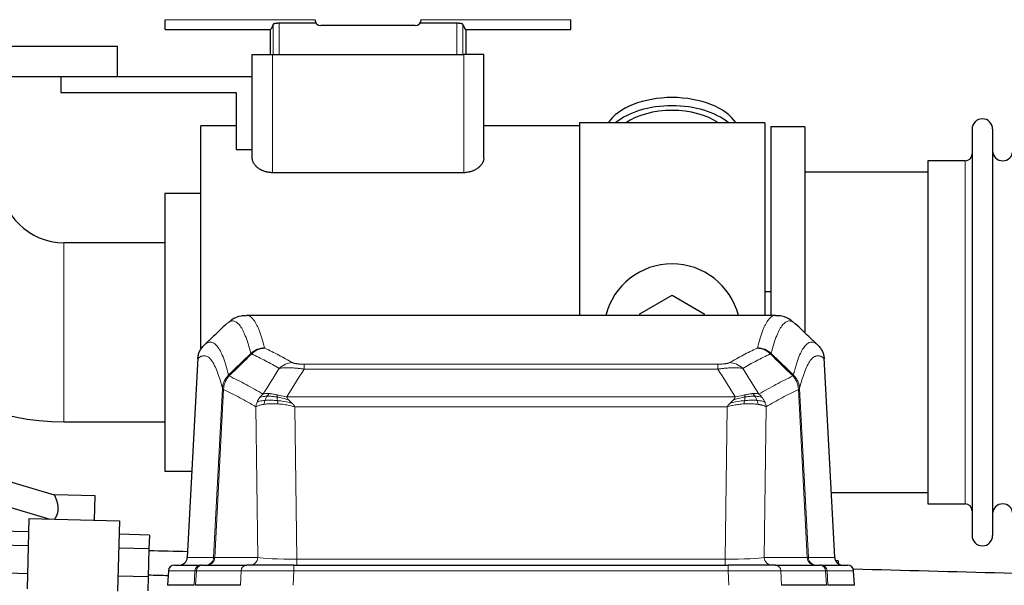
# Model space of a CAD drawing. Header units: inches. Extents: x 0 to 17820, y -10 to 12600.
# Tile 43 of 125: x 1706 to 2195, y 10561 to 10842. Entities that reach past the tile are written whole.
import ezdxf

# ---------------------------------------------------------------- set-up
doc = ezdxf.new("R2010")
doc.units = ezdxf.units.IN
doc.layers.add('1', color=7, linetype='Continuous', true_color=0xffffff)

msp = doc.modelspace()

# ---------------------------------------------------------------- linework, layer by layer
at = {"layer": '1', "color": 2, "linetype": 'Continuous', "lineweight": 25}
for p, q in [((1778.34, 10836.985), (1778.34, 10841.87)), ((1979.84, 10836.985), (1979.84, 10841.87)), ((1778.34, 10836.985), (1830.517, 10836.985)), ((1830.517, 10836.985), (1830.517, 10824.649)), ((1853.329, 10840.094), (1834.933, 10840.094)), ((1902.494, 10838.949), (1855.686, 10838.949)), ((1923.247, 10840.094), (1904.85, 10840.094)), ((1927.662, 10836.985), (1927.662, 10824.649)), ((1927.662, 10836.985), (1979.84, 10836.985)), ((1597.09, 10828.649), (1754.59, 10828.649)), ((1754.59, 10813.649), (1754.59, 10828.649)), ((1821.59, 10824.649), (1831.59, 10824.649)), ((1821.59, 10773.143), (1821.59, 10824.649)), ((1831.59, 10824.649), (1926.59, 10824.649)), ((1936.59, 10824.649), (1926.59, 10824.649)), ((1936.59, 10773.143), (1936.59, 10824.649)), ((1597.09, 10813.649), (1754.59, 10813.649)), ((1726.59, 10813.649), (1726.59, 10805.649)), ((1754.59, 10813.649), (1821.59, 10813.649)), ((1726.59, 10805.649), (1813.59, 10805.649)), ((1813.59, 10805.649), (1813.59, 10777.479)), ((1796.09, 10686.649), (1796.09, 10789.149)), ((1813.59, 10789.149), (1796.09, 10789.149)), ((1984.09, 10789.149), (1936.59, 10789.149)), ((1984.09, 10790.649), (1984.09, 10695.049)), ((2076.09, 10790.649), (1984.09, 10790.649)), ((2076.09, 10790.649), (2076.09, 10695.049)), ((2096.09, 10788.649), (2079.09, 10788.649)), ((2079.09, 10788.649), (2079.09, 10695.051)), ((2096.09, 10788.649), (2096.09, 10686.649)), ((2179.09, 10787.549), (2179.09, 10585.749)), ((2189.29, 10787.549), (2189.29, 10585.749)), ((1813.59, 10777.479), (1821.59, 10777.479)), ((2175.59, 10771.799), (2157.09, 10771.799)), ((2157.09, 10771.799), (2157.09, 10601.499)), ((1926.59, 10765.904), (1831.59, 10765.904)), ((2157.095, 10766.149), (2096.09, 10766.149)), ((1778.09, 10755.649), (1778.09, 10686.649)), ((1796.09, 10755.649), (1778.09, 10755.649)), ((1778.09, 10731.099), (1728.09, 10731.099)), ((2014.09, 10695.887), (2030.09, 10705.124)), ((2030.09, 10705.124), (2046.09, 10695.887)), ((2079.096, 10706.768), (2076.107, 10706.768)), ((2081.443, 10695.044), (1818.741, 10695.044)), ((2014.09, 10695.044), (2014.09, 10695.887)), ((2046.09, 10695.887), (2046.09, 10695.044)), ((1778.09, 10686.649), (1778.09, 10617.649)), ((1796.09, 10678.136), (1796.09, 10686.649)), ((1794.588, 10674.024), (1789.313, 10574.832)), ((2110.865, 10574.832), (2105.594, 10673.968)), ((1728.09, 10642.199), (1778.09, 10642.199)), ((1723.452, 10605.761), (1642.614, 10629.689)), ((1639.208, 10618.183), (1721.085, 10593.946)), ((1778.09, 10617.649), (1791.59, 10617.649)), ((2109.151, 10607.149), (2157.095, 10607.149)), ((1723.443, 10605.924), (1723.438, 10605.746)), ((1743.511, 10605.399), (1723.443, 10605.924)), ((1743.196, 10593.367), (1743.511, 10605.399)), ((2157.09, 10601.499), (2175.59, 10601.499)), ((1710.669, 10594.219), (1709.753, 10559.231)), ((1710.669, 10594.219), (1755.654, 10593.041)), ((1755.654, 10593.041), (1754.738, 10558.053)), ((1710.496, 10587.578), (1695.501, 10587.971)), ((1770.475, 10586.007), (1755.48, 10586.4)), ((1770.475, 10586.007), (1770.294, 10579.081)), ((1710.314, 10580.652), (1695.319, 10581.045)), ((1770.294, 10579.081), (1755.299, 10579.474)), ((1770.294, 10579.081), (1769.931, 10565.23)), ((2112.59, 10573.149), (2111.337, 10573.149)), ((2112.59, 10573.149), (2112.59, 10571.75)), ((1779.932, 10568.203), (1779.551, 10561.044)), ((1782.942, 10571.044), (1796.053, 10571.044)), ((1796.75, 10571.044), (1796.053, 10571.044)), ((1796.75, 10571.044), (1818.924, 10571.044)), ((1842.179, 10571.044), (1818.924, 10571.044)), ((1842.179, 10571.044), (2058, 10571.044)), ((2081.255, 10571.044), (2058, 10571.044)), ((2081.255, 10571.044), (2103.429, 10571.044)), ((2104.126, 10571.044), (2103.429, 10571.044)), ((2104.126, 10571.044), (2117.237, 10571.044)), ((2120.628, 10561.044), (2120.247, 10568.203)), ((1709.951, 10566.8), (1694.957, 10567.193)), ((1769.931, 10565.23), (1754.936, 10565.622)), ((1769.931, 10565.23), (1769.75, 10558.304)), ((1792.685, 10561.044), (1779.567, 10561.044)), ((1815.724, 10561.044), (1793.47, 10561.044)), ((2106.709, 10561.044), (2084.455, 10561.044)), ((2120.611, 10561.044), (2107.494, 10561.044))]:
    msp.add_line(p, q, dxfattribs=at)
at = {"layer": '1', "color": 110, "linetype": 'Continuous', "lineweight": 13}
for p, q in [((1852.691, 10841.87), (1778.34, 10841.87)), ((1979.84, 10841.87), (1905.489, 10841.87)), ((1831.941, 10839.529), (1831.941, 10824.649)), ((1834.933, 10840.094), (1834.933, 10824.649)), ((1923.247, 10840.094), (1923.247, 10824.649)), ((1926.238, 10839.529), (1926.238, 10824.649)), ((1831.59, 10765.904), (1831.59, 10824.649)), ((1926.59, 10765.904), (1926.59, 10824.649)), ((2175.59, 10771.799), (2175.59, 10601.499)), ((1728.09, 10731.099), (1728.09, 10686.649)), ((1728.09, 10686.649), (1728.09, 10642.199)), ((1794.574, 10673.53), (1789.326, 10574.835)), ((1847.418, 10670.837), (2052.761, 10670.837)), ((1847.418, 10668.421), (1847.418, 10670.837)), ((2052.761, 10668.421), (2052.761, 10670.837)), ((2110.853, 10574.835), (2105.605, 10673.53)), ((2052.761, 10668.421), (1847.418, 10668.421)), ((1802.392, 10574.835), (1806.769, 10658.703)), ((1807.325, 10658.227), (1802.973, 10574.835)), ((2097.206, 10574.835), (2092.854, 10658.227)), ((2093.41, 10658.703), (2097.787, 10574.835)), ((1838.687, 10654.59), (2061.492, 10654.59)), ((1824.325, 10574.835), (1823.368, 10649.682)), ((1842.8, 10649.692), (1843.768, 10574.009)), ((2057.379, 10649.692), (1842.8, 10649.692)), ((2056.411, 10574.009), (2057.379, 10649.692)), ((2076.811, 10649.682), (2075.854, 10574.835)), ((1789.326, 10574.835), (1802.392, 10574.835)), ((1802.973, 10574.835), (1824.325, 10574.835)), ((1843.768, 10574.009), (2056.411, 10574.009)), ((1843.768, 10571.044), (1843.768, 10574.009)), ((2056.411, 10571.044), (2056.411, 10574.009)), ((2075.854, 10574.835), (2097.206, 10574.835)), ((2097.787, 10574.835), (2110.853, 10574.835)), ((1779.948, 10568.201), (1779.567, 10561.044)), ((1793.059, 10568.201), (1779.948, 10568.201)), ((1792.685, 10561.044), (1793.059, 10568.201)), ((1793.843, 10568.201), (1793.47, 10561.044)), ((1816.017, 10568.201), (1793.843, 10568.201)), ((1815.724, 10561.044), (1816.017, 10568.201)), ((1842.179, 10568.201), (1841.886, 10561.044)), ((1842.179, 10568.201), (1842.179, 10571.044)), ((2058, 10568.201), (1842.179, 10568.201)), ((2058, 10571.044), (2058, 10568.201)), ((2058.293, 10561.044), (2058, 10568.201)), ((2084.162, 10568.201), (2084.455, 10561.044)), ((2106.336, 10568.201), (2084.162, 10568.201)), ((2106.709, 10561.044), (2106.336, 10568.201)), ((2120.231, 10568.201), (2107.12, 10568.201)), ((2107.12, 10568.201), (2107.494, 10561.044)), ((2120.611, 10561.044), (2120.231, 10568.201))]:
    msp.add_line(p, q, dxfattribs=at)
at = {"layer": '1', "color": 2, "linetype": 'Continuous', "lineweight": 25}
for centre, radius, start, end in [((2184.19, 10787.549), 5.1, 0, 180), ((2175.59, 10775.299), 3.5, 270, 0), ((2194.29, 10776.799), 5, 180, 0), ((1728.09, 10762.649), 120.45, 180, 270), ((1728.09, 10762.649), 31.55, 180, 270), ((2030.09, 10686.649), 34, 14.29875, 165.70125), ((2175.59, 10597.999), 3.5, 0, 90), ((2194.29, 10596.499), 5, 0, 180), ((2184.19, 10585.749), 5.1, 180, 0), ((1785.319, 10575.044), 4, 270, 357.54859), ((2114.86, 10575.044), 4, 182.9487, 270), ((1782.927, 10568.044), 3, 90, 176.63083), ((2117.251, 10568.044), 3, 3.83197, 90)]:
    msp.add_arc(centre, radius, start, end, dxfattribs=at)
for centre, major_axis, ratio, start_param, end_param in [((1855.694, 10841.953), (-2.127, -2.127), 0.9972647, 5.4991567, 7.0672139), ((1902.486, 10841.953), (2.127, -2.127), 0.9972647, 5.4991567, 7.0672139), ((1830.517, 10983.282), (0, 146.297), 0.0524078, 3.1415927, 3.3283319), ((1927.662, 10983.282), (0, 146.297), 0.0524078, 2.9548534, 3.1415927), ((2030.09, 10783.719), (34, 0), 0.5735764, 0.3633693, 2.7782723), ((2030.09, 10779.623), (34, 0), 0.5735764, 0.6009523, 2.5406894), ((2030.09, 10779.623), (-30, 0), 0.5735764, 4.712389, 5.5877152), ((2030.09, 10779.623), (-30, 0), 0.5735764, 3.8370627, 4.712389)]:
    msp.add_ellipse(centre, major_axis=major_axis, ratio=ratio, start_param=start_param, end_param=end_param, dxfattribs=at)
at = {"layer": '1', "color": 110, "linetype": 'Continuous', "lineweight": 13}
for centre, major_axis, ratio, start_param, end_param in [((1827.723, 10668.987), (-9.695, -2.45), 0.9931439, 4.4664808, 5.2238901), ((1827.91, 10668.827), (-4.281, -9.037), 0.9659395, 3.5975691, 4.3432065), ((2072.269, 10668.827), (-4.281, 9.037), 0.9659395, 5.0815715, 5.8272089), ((2072.456, 10668.987), (-9.695, 2.45), 0.9931439, 4.2008878, 4.9582972), ((1841.571, 10661.681), (-4.97, -8.677), 0.9635717, 3.6779385, 4.4208965), ((2058.608, 10661.681), (4.97, -8.677), 0.9635717, 1.8622888, 2.6052468), ((1785.334, 10575.044), (0, 4), 0.9993908, 3.1415927, 4.6600291), ((1798.4, 10575.044), (0, 4), 0.9993908, 3.1415927, 4.6600291), ((1799.097, 10575.044), (0, 4), 0.9702957, 3.1415927, 4.6600291), ((1822.418, 10575.044), (20.038, 0.208), 0.001459, 3.1763609, 3.3855124), ((1820.449, 10575.044), (0, 4), 0.9702957, 3.1415927, 4.6600291), ((1843.688, 10575.044), (-20.002, 0.052), 0.0517476, 0.2535919, 1.5749043), ((2056.491, 10575.044), (20.002, 0.052), 0.0517476, 4.708281, 6.0295934), ((2079.73, 10575.044), (0, 4), 0.9702957, 1.6231562, 3.1415927), ((2101.082, 10575.044), (0, -4), 0.9702957, 4.7647489, 6.2831853), ((2077.761, 10575.044), (-20.038, 0.208), 0.001459, 2.8976729, 3.1068244), ((2101.779, 10575.044), (0, -4), 0.9993908, 4.7647489, 6.2831853), ((2114.845, 10575.044), (0, -4), 0.9993908, 4.7647489, 6.2831853), ((1782.942, 10568.044), (0, 3), 0.9993908, 0, 1.5184364), ((1796.053, 10568.044), (0, 3), 0.9993908, 0, 1.5184364), ((1820.071, 10568.044), (-27.029, 0.156), 0.000812, 6.0391366, 6.248288), ((1796.75, 10568.044), (0, 3), 0.9702957, 0, 1.5184364), ((1818.924, 10568.044), (0, 3), 0.9702957, 0, 1.5184364), ((1842.231, 10568.044), (-27.018, 0.123), 0.0058026, 4.7143189, 6.0386286), ((2057.948, 10568.044), (27.018, 0.123), 0.0058026, 0.2445567, 1.5688664), ((2081.255, 10568.044), (0, -3), 0.9702957, 1.6231562, 3.1415927), ((2103.429, 10568.044), (0, -3), 0.9702957, 1.6231562, 3.1415927), ((2104.126, 10568.044), (0, -3), 0.9993908, 1.6231562, 3.1415927), ((2080.108, 10568.044), (27.029, 0.156), 0.000812, 0.0348973, 0.2440488), ((2117.237, 10568.044), (0, -3), 0.9993908, 1.6231562, 3.1415927)]:
    msp.add_ellipse(centre, major_axis=major_axis, ratio=ratio, start_param=start_param, end_param=end_param, dxfattribs=at)
at = {"layer": '1', "color": 2, "linetype": 'Continuous', "lineweight": 25}
for points, knots in [([(1834.933, 10840.094), (1834.836, 10840.094), (1834.74, 10840.093), (1834.551, 10840.089), (1834.362, 10840.084), (1834.177, 10840.074), (1834.039, 10840.066), (1833.993, 10840.063), (1833.903, 10840.056), (1833.858, 10840.053), (1833.724, 10840.042), (1833.637, 10840.033), (1833.509, 10840.02), (1833.467, 10840.015), (1833.384, 10840.005), (1833.344, 10840), (1833.224, 10839.984), (1833.07, 10839.961), (1832.928, 10839.936), (1832.825, 10839.916), (1832.792, 10839.909), (1832.743, 10839.898), (1832.726, 10839.895), (1832.694, 10839.888), (1832.616, 10839.87), (1832.485, 10839.836), (1832.333, 10839.789), (1832.247, 10839.756), (1832.198, 10839.734), (1832.188, 10839.73), (1832.169, 10839.721), (1832.142, 10839.709), (1832.117, 10839.696), (1832.071, 10839.67), (1832.019, 10839.635), (1831.983, 10839.6), (1831.955, 10839.564), (1831.946, 10839.547), (1831.941, 10839.529)], [0, 0, 0, 0, 0.0625, 0.0625, 0.125, 0.1875, 0.1875, 0.21875, 0.21875, 0.25, 0.25, 0.3125, 0.3125, 0.34375, 0.34375, 0.375, 0.375, 0.4375, 0.5, 0.5, 0.53125, 0.53125, 0.546875, 0.546875, 0.5625, 0.625, 0.6875, 0.75, 0.75, 0.765625, 0.765625, 0.78125, 0.8125, 0.8125, 0.875, 0.9375, 0.9375, 1, 1, 1, 1]), ([(1926.238, 10839.529), (1926.234, 10839.547), (1926.224, 10839.564), (1926.203, 10839.591), (1926.195, 10839.6), (1926.177, 10839.618), (1926.167, 10839.627), (1926.133, 10839.653), (1926.106, 10839.671), (1926.06, 10839.697), (1926.043, 10839.706), (1926.008, 10839.723), (1925.989, 10839.731), (1925.93, 10839.757), (1925.886, 10839.773), (1925.815, 10839.798), (1925.79, 10839.806), (1925.739, 10839.822), (1925.712, 10839.83), (1925.63, 10839.853), (1925.513, 10839.882), (1925.384, 10839.91), (1925.281, 10839.93), (1925.229, 10839.94), (1925.174, 10839.949), (1925.138, 10839.955), (1925.119, 10839.958), (1925.025, 10839.973), (1924.871, 10839.996), (1924.625, 10840.025), (1924.453, 10840.042), (1924.32, 10840.053), (1924.275, 10840.056), (1924.184, 10840.063), (1924.139, 10840.066), (1924.001, 10840.074), (1923.816, 10840.084), (1923.628, 10840.089), (1923.439, 10840.093), (1923.343, 10840.094), (1923.247, 10840.094)], [0, 0, 0, 0, 0.0625, 0.0625, 0.09375, 0.09375, 0.125, 0.125, 0.1875, 0.1875, 0.21875, 0.21875, 0.25, 0.25, 0.3125, 0.3125, 0.34375, 0.34375, 0.375, 0.375, 0.4375, 0.5, 0.5, 0.53125, 0.546875, 0.546875, 0.5625, 0.5625, 0.625, 0.6875, 0.75, 0.75, 0.78125, 0.78125, 0.8125, 0.8125, 0.875, 0.9375, 0.9375, 1, 1, 1, 1]), ([(1831.59, 10765.904), (1831.407, 10765.904), (1831.224, 10765.908), (1830.994, 10765.918), (1830.948, 10765.92), (1830.856, 10765.926), (1830.719, 10765.934), (1830.582, 10765.945), (1830.129, 10765.986), (1829.772, 10766.035), (1829.246, 10766.13), (1829.073, 10766.165), (1828.814, 10766.224), (1828.729, 10766.244), (1828.558, 10766.287), (1828.473, 10766.309), (1828.05, 10766.425), (1827.724, 10766.53), (1827.095, 10766.762), (1826.791, 10766.889), (1826.426, 10767.06), (1826.317, 10767.112), (1826.21, 10767.166), (1826.138, 10767.202), (1826.103, 10767.22), (1825.927, 10767.312), (1825.79, 10767.387), (1825.389, 10767.618), (1825.136, 10767.778), (1824.656, 10768.11), (1824.429, 10768.282), (1823.999, 10768.636), (1823.797, 10768.819), (1823.511, 10769.1), (1823.419, 10769.194), (1823.242, 10769.384), (1823.158, 10769.479), (1822.913, 10769.767), (1822.764, 10769.961), (1822.492, 10770.352), (1822.369, 10770.55), (1822.203, 10770.849), (1822.151, 10770.949), (1822.079, 10771.1), (1822.055, 10771.15), (1822.01, 10771.251), (1821.988, 10771.301), (1821.884, 10771.552), (1821.814, 10771.752), (1821.703, 10772.152), (1821.661, 10772.351), (1821.618, 10772.649), (1821.608, 10772.748), (1821.597, 10772.896), (1821.593, 10772.971), (1821.59, 10773.057), (1821.59, 10773.1), (1821.59, 10773.119), (1821.59, 10773.131), (1821.59, 10773.137), (1821.59, 10773.143)], [0, 0, 0, 0, 0.03125, 0.03125, 0.0390625, 0.0390625, 0.046875, 0.0625, 0.0625, 0.125, 0.125, 0.15625, 0.15625, 0.171875, 0.171875, 0.1875, 0.1875, 0.25, 0.25, 0.3125, 0.3125, 0.328125, 0.3359375, 0.3359375, 0.34375, 0.34375, 0.375, 0.375, 0.4375, 0.4375, 0.5, 0.5, 0.5625, 0.5625, 0.59375, 0.59375, 0.625, 0.625, 0.6875, 0.6875, 0.75, 0.75, 0.78125, 0.78125, 0.796875, 0.796875, 0.8125, 0.8125, 0.875, 0.875, 0.9375, 0.9375, 0.96875, 0.96875, 0.984375, 0.9921875, 0.9960937, 0.9980469, 0.9980469, 1, 1, 1, 1]), ([(1936.59, 10773.143), (1936.59, 10772.947), (1936.575, 10772.749), (1936.519, 10772.353), (1936.477, 10772.154), (1936.366, 10771.755), (1936.296, 10771.554), (1936.171, 10771.253), (1936.126, 10771.152), (1936.029, 10770.951), (1935.977, 10770.85), (1935.811, 10770.551), (1935.688, 10770.353), (1935.416, 10769.962), (1935.268, 10769.769), (1934.944, 10769.387), (1934.769, 10769.198), (1934.486, 10768.919), (1934.388, 10768.827), (1934.235, 10768.69), (1934.184, 10768.644), (1934.078, 10768.553), (1934.025, 10768.508), (1933.753, 10768.284), (1933.525, 10768.111), (1933.042, 10767.777), (1932.789, 10767.617), (1932.256, 10767.31), (1931.976, 10767.164), (1931.645, 10767.009), (1931.608, 10766.992), (1931.534, 10766.958), (1931.496, 10766.941), (1931.383, 10766.891), (1931.156, 10766.794), (1930.923, 10766.702), (1930.451, 10766.528), (1930.126, 10766.424), (1929.623, 10766.286), (1929.452, 10766.244), (1929.193, 10766.185), (1929.106, 10766.166), (1928.93, 10766.13), (1928.841, 10766.113), (1928.398, 10766.033), (1928.04, 10765.985), (1927.319, 10765.92), (1926.956, 10765.904), (1926.59, 10765.904)], [0, 0, 0, 0, 0.0625, 0.0625, 0.125, 0.125, 0.1875, 0.1875, 0.21875, 0.21875, 0.25, 0.25, 0.3125, 0.3125, 0.375, 0.375, 0.4375, 0.4375, 0.46875, 0.46875, 0.484375, 0.484375, 0.5, 0.5, 0.5625, 0.5625, 0.625, 0.625, 0.6875, 0.6875, 0.6953125, 0.6953125, 0.703125, 0.703125, 0.71875, 0.75, 0.75, 0.8125, 0.8125, 0.84375, 0.84375, 0.859375, 0.859375, 0.875, 0.875, 0.9375, 0.9375, 1, 1, 1, 1]), ([(1818.727, 10694.733), (1817.767, 10694.844), (1815.061, 10694.915), (1812.008, 10693.397), (1810.484, 10692.167), (1810.072, 10691.742)], [0, 0, 0, 0, 0.2577542, 0.7736216, 1, 1, 1, 1]), ([(2090.16, 10691.729), (2089.814, 10692.081), (2088.391, 10693.273), (2085.424, 10694.783), (2082.59, 10694.869), (2081.467, 10694.797)], [0, 0, 0, 0, 0.1889149, 0.7020037, 1, 1, 1, 1]), ([(1794.574, 10673.53), (1794.603, 10674.162), (1794.693, 10674.789), (1794.916, 10675.708), (1795.005, 10676.01), (1795.211, 10676.605), (1795.328, 10676.897), (1795.589, 10677.468), (1795.734, 10677.747), (1796.048, 10678.29), (1796.218, 10678.554), (1796.582, 10679.063), (1796.776, 10679.309), (1797.186, 10679.78), (1797.403, 10680.006), (1797.629, 10680.221)], [0, 0, 0, 0, 0.25, 0.25, 0.375, 0.375, 0.5, 0.5, 0.625, 0.625, 0.75, 0.75, 0.875, 0.875, 1, 1, 1, 1]), ([(2102.55, 10680.221), (2102.776, 10680.006), (2102.993, 10679.78), (2103.403, 10679.309), (2103.597, 10679.063), (2103.961, 10678.554), (2104.131, 10678.29), (2104.445, 10677.747), (2104.59, 10677.468), (2104.851, 10676.897), (2104.968, 10676.605), (2105.174, 10676.01), (2105.263, 10675.708), (2105.486, 10674.789), (2105.576, 10674.162), (2105.605, 10673.53)], [0, 0, 0, 0, 0.125, 0.125, 0.25, 0.25, 0.375, 0.375, 0.5, 0.5, 0.625, 0.625, 0.75, 0.75, 1, 1, 1, 1]), ([(1723.486, 10593.884), (1723.53, 10593.951), (1723.578, 10594.024), (1723.679, 10594.182), (1723.733, 10594.267), (1723.802, 10594.382), (1723.816, 10594.405), (1723.845, 10594.452), (1723.888, 10594.524), (1723.932, 10594.599), (1724.02, 10594.753), (1724.08, 10594.86), (1724.2, 10595.086), (1724.261, 10595.204), (1724.383, 10595.451), (1724.443, 10595.581), (1724.518, 10595.75), (1724.533, 10595.785), (1724.562, 10595.854), (1724.606, 10595.958), (1724.649, 10596.064), (1724.732, 10596.28), (1724.838, 10596.575), (1724.932, 10596.888), (1724.996, 10597.129), (1725.027, 10597.251), (1725.055, 10597.376), (1725.073, 10597.46), (1725.082, 10597.502), (1725.125, 10597.714), (1725.154, 10597.885), (1725.201, 10598.23), (1725.237, 10598.577), (1725.252, 10598.929), (1725.254, 10599.15), (1725.254, 10599.194), (1725.254, 10599.283), (1725.253, 10599.328), (1725.251, 10599.461), (1725.248, 10599.549), (1725.235, 10599.812), (1725.222, 10599.987), (1725.186, 10600.332), (1725.164, 10600.503), (1725.132, 10600.715), (1725.125, 10600.758), (1725.111, 10600.842), (1725.104, 10600.884), (1725.082, 10601.01), (1725.066, 10601.094), (1725.017, 10601.341), (1724.982, 10601.503), (1724.906, 10601.821), (1724.866, 10601.976), (1724.783, 10602.282), (1724.739, 10602.432), (1724.649, 10602.727), (1724.603, 10602.872), (1724.544, 10603.049), (1724.532, 10603.084), (1724.508, 10603.154), (1724.472, 10603.259), (1724.437, 10603.361), (1724.365, 10603.561), (1724.317, 10603.691), (1724.222, 10603.941), (1724.175, 10604.062), (1724.082, 10604.294), (1724.036, 10604.406), (1723.97, 10604.567), (1723.948, 10604.619), (1723.904, 10604.722), (1723.883, 10604.772), (1723.82, 10604.918), (1723.781, 10605.008), (1723.707, 10605.176), (1723.673, 10605.253), (1723.61, 10605.393), (1723.581, 10605.455), (1723.55, 10605.524), (1723.544, 10605.537), (1723.532, 10605.563), (1723.527, 10605.575), (1723.511, 10605.61), (1723.501, 10605.63), (1723.475, 10605.687), (1723.462, 10605.715), (1723.444, 10605.753), (1723.439, 10605.764), (1723.439, 10605.764), (1723.439, 10605.764), (1723.439, 10605.765)], [0, 0, 0, 0, 0.0312121, 0.0312121, 0.0624242, 0.0624242, 0.0702273, 0.0702273, 0.0780303, 0.0936363, 0.0936363, 0.1248485, 0.1248485, 0.1560606, 0.1560606, 0.1872727, 0.1872727, 0.1950757, 0.1950757, 0.2028788, 0.2184848, 0.2184848, 0.2496969, 0.280909, 0.280909, 0.2965151, 0.3043181, 0.3043181, 0.3121212, 0.3121212, 0.3433333, 0.3433333, 0.3745454, 0.4057575, 0.4057575, 0.4135605, 0.4135605, 0.4213636, 0.4213636, 0.4369696, 0.4369696, 0.4681817, 0.4681817, 0.4993939, 0.4993939, 0.5071969, 0.5071969, 0.5149999, 0.5149999, 0.530606, 0.530606, 0.5618181, 0.5618181, 0.5930302, 0.5930302, 0.6242423, 0.6242423, 0.6554544, 0.6554544, 0.6632575, 0.6632575, 0.6710605, 0.6866666, 0.6866666, 0.7178787, 0.7178787, 0.7490908, 0.7490908, 0.7803029, 0.7803029, 0.795909, 0.795909, 0.811515, 0.811515, 0.8427271, 0.8427271, 0.8739393, 0.8739393, 0.9051514, 0.9051514, 0.9129544, 0.9129544, 0.9207574, 0.9207574, 0.9363635, 0.9363635, 0.9675756, 0.9675756, 0.9987877, 0.9987877, 1, 1, 1, 1])]:
    msp.add_open_spline(points, degree=3, knots=knots, dxfattribs=at)
at = {"layer": '1', "color": 110, "linetype": 'Continuous', "lineweight": 13}
for points, knots in [([(1818.742, 10695.044), (1818.836, 10695.044), (1819.459, 10695.015), (1820.072, 10694.791), (1820.843, 10694.294), (1821.225, 10693.992), (1821.604, 10693.611), (1821.855, 10693.34), (1821.98, 10693.195), (1822.604, 10692.428), (1823.095, 10691.673), (1823.82, 10690.33), (1824.06, 10689.847), (1824.536, 10688.811), (1824.772, 10688.258), (1825.474, 10686.493), (1826.395, 10683.858), (1827.285, 10680.662), (1827.723, 10678.923)], [0, 0, 0, 0, 0.0285171, 0.1904309, 0.1904309, 0.2713878, 0.3118663, 0.3118663, 0.3523447, 0.3523447, 0.5142585, 0.5142585, 0.5952154, 0.5952154, 0.6761724, 0.6761724, 0.8380862, 1, 1, 1, 1]), ([(2072.456, 10678.923), (2072.894, 10680.662), (2073.784, 10683.858), (2074.705, 10686.493), (2075.407, 10688.258), (2075.643, 10688.811), (2076.119, 10689.847), (2076.359, 10690.33), (2077.084, 10691.673), (2077.575, 10692.428), (2078.199, 10693.195), (2078.324, 10693.34), (2078.575, 10693.611), (2078.954, 10693.992), (2079.336, 10694.294), (2080.107, 10694.791), (2080.72, 10695.015), (2081.343, 10695.044), (2081.436, 10695.044)], [0, 0, 0, 0, 0.1619138, 0.3238276, 0.3238276, 0.4047846, 0.4047846, 0.4857415, 0.4857415, 0.6476553, 0.6476553, 0.6881337, 0.6881337, 0.7286122, 0.8095691, 0.8095691, 0.9714829, 1, 1, 1, 1]), ([(1820.855, 10676.184), (1820.417, 10677.922), (1819.525, 10681.116), (1818.603, 10683.748), (1817.9, 10685.512), (1817.664, 10686.065), (1817.188, 10687.1), (1816.947, 10687.583), (1816.221, 10688.925), (1815.729, 10689.68), (1815.105, 10690.447), (1814.98, 10690.591), (1814.728, 10690.863), (1814.349, 10691.244), (1813.966, 10691.545), (1813.194, 10692.043), (1812.151, 10692.425), (1810.541, 10692.154), (1809.439, 10691.41), (1808.881, 10690.897)], [0, 0, 0, 0, 0.125, 0.25, 0.25, 0.3125, 0.3125, 0.375, 0.375, 0.5, 0.5, 0.53125, 0.53125, 0.5625, 0.625, 0.625, 0.75, 0.875, 1, 1, 1, 1]), ([(2091.298, 10690.897), (2090.74, 10691.41), (2089.638, 10692.154), (2088.028, 10692.425), (2086.985, 10692.043), (2086.213, 10691.545), (2085.83, 10691.244), (2085.451, 10690.863), (2085.199, 10690.591), (2085.074, 10690.447), (2084.45, 10689.68), (2083.958, 10688.925), (2083.231, 10687.583), (2082.991, 10687.1), (2082.515, 10686.065), (2082.279, 10685.512), (2081.576, 10683.748), (2080.654, 10681.116), (2079.762, 10677.922), (2079.324, 10676.184)], [0, 0, 0, 0, 0.125, 0.25, 0.375, 0.375, 0.4375, 0.46875, 0.46875, 0.5, 0.5, 0.625, 0.625, 0.6875, 0.6875, 0.75, 0.75, 0.875, 1, 1, 1, 1]), ([(1797.629, 10680.221), (1798.2, 10680.775), (1799.328, 10681.589), (1800.973, 10681.934), (1802.04, 10681.58), (1802.828, 10681.095), (1803.219, 10680.798), (1803.671, 10680.356), (1803.863, 10680.146), (1803.991, 10680.001), (1804.055, 10679.926), (1804.374, 10679.542), (1804.754, 10679.026), (1805.191, 10678.328), (1805.378, 10678.008), (1805.502, 10677.791), (1805.564, 10677.679), (1806.12, 10676.659), (1807.093, 10674.554), (1808.504, 10670.522), (1809.412, 10667.251), (1809.858, 10665.469)], [0, 0, 0, 0, 0.125, 0.25, 0.375, 0.375, 0.4375, 0.46875, 0.484375, 0.484375, 0.5, 0.5, 0.5625, 0.59375, 0.609375, 0.609375, 0.625, 0.625, 0.75, 0.875, 1, 1, 1, 1]), ([(2090.321, 10665.469), (2090.377, 10665.692), (2090.433, 10665.912), (2090.545, 10666.349), (2090.713, 10666.996), (2091.109, 10668.459), (2091.452, 10669.631), (2092.145, 10671.865), (2093.086, 10674.552), (2094.544, 10677.71), (2095.548, 10679.232), (2096.122, 10679.925), (2096.186, 10679.999), (2096.314, 10680.144), (2096.507, 10680.354), (2096.958, 10680.797), (2097.35, 10681.094), (2097.678, 10681.296), (2097.744, 10681.335), (2097.876, 10681.406), (2098.074, 10681.507), (2098.539, 10681.694), (2098.942, 10681.772), (2099.754, 10681.819), (2100.851, 10681.589), (2101.979, 10680.775), (2102.55, 10680.221)], [0, 0, 0, 0, 0.015625, 0.015625, 0.03125, 0.0625, 0.125, 0.125, 0.25, 0.375, 0.5, 0.5, 0.515625, 0.515625, 0.53125, 0.5625, 0.625, 0.625, 0.640625, 0.640625, 0.65625, 0.6875, 0.75, 0.75, 0.875, 1, 1, 1, 1]), ([(1806.769, 10658.703), (1806.324, 10660.483), (1805.418, 10663.751), (1804.011, 10667.783), (1803.041, 10669.891), (1802.487, 10670.913), (1802.425, 10671.025), (1802.301, 10671.243), (1802.115, 10671.563), (1801.678, 10672.263), (1801.3, 10672.782), (1800.982, 10673.168), (1800.918, 10673.243), (1800.79, 10673.388), (1800.599, 10673.6), (1800.148, 10674.045), (1799.758, 10674.346), (1798.972, 10674.837), (1797.909, 10675.201), (1796.268, 10674.875), (1795.143, 10674.076), (1794.574, 10673.53)], [0, 0, 0, 0, 0.125, 0.25, 0.375, 0.375, 0.390625, 0.390625, 0.40625, 0.4375, 0.5, 0.5, 0.515625, 0.515625, 0.53125, 0.5625, 0.625, 0.625, 0.75, 0.875, 1, 1, 1, 1]), ([(1834.991, 10668.762), (1833.856, 10669.415), (1832.719, 10670.054), (1830.444, 10671.305), (1829.305, 10671.917), (1825.886, 10673.713), (1823.602, 10674.856), (1821.314, 10675.945)], [0, 0, 0, 0, 0.25, 0.25, 0.5, 0.5, 1, 1, 1, 1]), ([(1827.91, 10678.761), (1827.854, 10678.788), (1827.811, 10678.815), (1827.748, 10678.869), (1827.729, 10678.896), (1827.723, 10678.923)], [0, 0, 0, 0, 0.5, 0.5, 1, 1, 1, 1]), ([(1827.91, 10678.761), (1830.195, 10677.674), (1832.477, 10676.533), (1835.892, 10674.739), (1837.029, 10674.128), (1839.302, 10672.878), (1840.437, 10672.239), (1841.571, 10671.587)], [0, 0, 0, 0, 0.5, 0.5, 0.75, 0.75, 1, 1, 1, 1]), ([(2058.608, 10671.587), (2059.742, 10672.239), (2060.877, 10672.878), (2063.149, 10674.128), (2064.287, 10674.739), (2067.702, 10676.533), (2069.984, 10677.674), (2072.269, 10678.761)], [0, 0, 0, 0, 0.25, 0.25, 0.5, 0.5, 1, 1, 1, 1]), ([(2078.865, 10675.945), (2076.577, 10674.856), (2074.293, 10673.713), (2070.874, 10671.917), (2069.735, 10671.305), (2067.46, 10670.054), (2066.323, 10669.415), (2065.188, 10668.762)], [0, 0, 0, 0, 0.5, 0.5, 0.75, 0.75, 1, 1, 1, 1]), ([(2072.456, 10678.923), (2072.45, 10678.896), (2072.431, 10678.869), (2072.368, 10678.815), (2072.325, 10678.788), (2072.269, 10678.761)], [0, 0, 0, 0, 0.5, 0.5, 1, 1, 1, 1]), ([(2105.605, 10673.53), (2105.036, 10674.076), (2103.911, 10674.875), (2102.817, 10675.092), (2102.008, 10675.037), (2101.606, 10674.955), (2101.142, 10674.763), (2100.944, 10674.661), (2100.813, 10674.588), (2100.747, 10674.549), (2100.419, 10674.345), (2100.029, 10674.044), (2099.579, 10673.598), (2099.387, 10673.387), (2099.259, 10673.241), (2099.196, 10673.166), (2098.623, 10672.47), (2097.622, 10670.943), (2096.167, 10667.782), (2094.761, 10663.751), (2093.855, 10660.483), (2093.41, 10658.703)], [0, 0, 0, 0, 0.125, 0.25, 0.25, 0.3125, 0.34375, 0.359375, 0.359375, 0.375, 0.375, 0.4375, 0.46875, 0.484375, 0.484375, 0.5, 0.5, 0.625, 0.75, 0.875, 1, 1, 1, 1]), ([(1847.418, 10670.837), (1847.236, 10670.837), (1847.053, 10670.838), (1846.689, 10670.843), (1846.51, 10670.846), (1846.154, 10670.855), (1845.979, 10670.861), (1845.632, 10670.875), (1845.461, 10670.883), (1845.25, 10670.895), (1845.208, 10670.898), (1845.124, 10670.903), (1845, 10670.911), (1844.879, 10670.919), (1844.64, 10670.937), (1844.332, 10670.963), (1844.045, 10670.993), (1843.872, 10671.014), (1843.837, 10671.018), (1843.769, 10671.026), (1843.736, 10671.03), (1843.636, 10671.043), (1843.571, 10671.052), (1843.381, 10671.079), (1843.262, 10671.098), (1843.035, 10671.136), (1842.928, 10671.156), (1842.725, 10671.197), (1842.63, 10671.219), (1842.517, 10671.246), (1842.494, 10671.251), (1842.451, 10671.262), (1842.429, 10671.268), (1842.365, 10671.284), (1842.324, 10671.295), (1842.205, 10671.329), (1842.132, 10671.352), (1841.995, 10671.398), (1841.931, 10671.421), (1841.755, 10671.491), (1841.655, 10671.538), (1841.571, 10671.587)], [0, 0, 0, 0, 0.0625, 0.0625, 0.125, 0.125, 0.1875, 0.1875, 0.25, 0.25, 0.265625, 0.265625, 0.28125, 0.3125, 0.3125, 0.375, 0.4375, 0.4375, 0.453125, 0.453125, 0.46875, 0.46875, 0.5, 0.5, 0.5625, 0.5625, 0.625, 0.625, 0.6875, 0.6875, 0.703125, 0.703125, 0.71875, 0.71875, 0.75, 0.75, 0.8125, 0.8125, 0.875, 0.875, 1, 1, 1, 1]), ([(2058.608, 10671.587), (2058.587, 10671.575), (2058.565, 10671.563), (2058.519, 10671.539), (2058.494, 10671.527), (2058.419, 10671.491), (2058.365, 10671.467), (2058.247, 10671.42), (2058.183, 10671.397), (2058.047, 10671.352), (2057.973, 10671.329), (2057.816, 10671.284), (2057.732, 10671.262), (2057.597, 10671.23), (2057.55, 10671.219), (2057.454, 10671.198), (2057.404, 10671.187), (2057.25, 10671.156), (2057.142, 10671.136), (2056.914, 10671.097), (2056.794, 10671.079), (2056.605, 10671.052), (2056.508, 10671.038), (2056.407, 10671.026), (2056.339, 10671.017), (2056.304, 10671.013), (2056.129, 10670.993), (2055.985, 10670.978), (2055.538, 10670.935), (2055.221, 10670.912), (2054.801, 10670.888), (2054.716, 10670.883), (2054.543, 10670.875), (2054.456, 10670.871), (2054.195, 10670.861), (2054.019, 10670.855), (2053.664, 10670.846), (2053.485, 10670.843), (2053.125, 10670.838), (2052.943, 10670.837), (2052.761, 10670.837)], [0, 0, 0, 0, 0.03125, 0.03125, 0.0625, 0.0625, 0.125, 0.125, 0.1875, 0.1875, 0.25, 0.25, 0.3125, 0.3125, 0.34375, 0.34375, 0.375, 0.375, 0.4375, 0.4375, 0.5, 0.5, 0.53125, 0.546875, 0.546875, 0.5625, 0.5625, 0.625, 0.625, 0.75, 0.75, 0.78125, 0.78125, 0.8125, 0.8125, 0.875, 0.875, 0.9375, 0.9375, 1, 1, 1, 1]), ([(1806.769, 10658.703), (1806.794, 10659.02), (1806.845, 10659.653), (1807.033, 10660.588), (1807.303, 10661.503), (1807.778, 10662.679), (1808.562, 10664.074), (1809.426, 10665.004), (1809.858, 10665.469)], [0, 0, 0, 0, 0.1250992, 0.25018, 0.3752424, 0.5002868, 0.7501372, 1, 1, 1, 1]), ([(1810.07, 10664.986), (1809.995, 10665.075), (1809.953, 10665.172), (1809.895, 10665.345), (1809.879, 10665.421), (1809.858, 10665.469)], [0, 0, 0, 0, 0.5, 0.5, 1, 1, 1, 1]), ([(1847.418, 10668.421), (1847.083, 10668.464), (1846.75, 10668.505), (1846.087, 10668.583), (1845.759, 10668.62), (1844.783, 10668.724), (1844.145, 10668.784), (1843.443, 10668.842), (1843.365, 10668.849), (1843.209, 10668.861), (1843.132, 10668.867), (1842.9, 10668.885), (1842.747, 10668.896), (1842.293, 10668.928), (1841.698, 10668.965), (1841.125, 10668.993), (1840.704, 10669.011), (1840.495, 10669.018), (1840.29, 10669.025), (1840.154, 10669.029), (1840.086, 10669.031), (1839.48, 10669.046), (1838.972, 10669.05), (1838.253, 10669.041), (1838.021, 10669.036), (1837.682, 10669.025), (1837.571, 10669.021), (1837.353, 10669.012), (1837.245, 10669.006), (1836.718, 10668.977), (1836.33, 10668.945), (1835.615, 10668.865), (1835.289, 10668.817), (1834.991, 10668.762)], [0, 0, 0, 0, 0.0625, 0.0625, 0.125, 0.125, 0.25, 0.25, 0.265625, 0.265625, 0.28125, 0.28125, 0.3125, 0.3125, 0.375, 0.4375, 0.4375, 0.46875, 0.484375, 0.484375, 0.5, 0.5, 0.625, 0.625, 0.6875, 0.6875, 0.71875, 0.71875, 0.75, 0.75, 0.875, 0.875, 1, 1, 1, 1]), ([(2065.188, 10668.762), (2064.89, 10668.817), (2064.564, 10668.865), (2063.851, 10668.945), (2063.464, 10668.977), (2062.836, 10669.012), (2062.564, 10669.024), (2062.279, 10669.032), (2062.164, 10669.035), (2062.106, 10669.037), (2061.93, 10669.041), (2061.811, 10669.043), (2061.209, 10669.05), (2060.7, 10669.046), (2060.028, 10669.029), (2059.891, 10669.025), (2059.684, 10669.018), (2059.615, 10669.016), (2059.475, 10669.01), (2059.405, 10669.008), (2059.053, 10668.993), (2058.766, 10668.979), (2057.89, 10668.93), (2057.285, 10668.888), (2056.582, 10668.83), (2056.503, 10668.823), (2056.345, 10668.809), (2056.266, 10668.803), (2056.028, 10668.781), (2055.869, 10668.767), (2055.389, 10668.721), (2055.067, 10668.689), (2054.091, 10668.584), (2053.431, 10668.507), (2052.761, 10668.421)], [0, 0, 0, 0, 0.125, 0.125, 0.25, 0.25, 0.3125, 0.328125, 0.328125, 0.34375, 0.34375, 0.375, 0.375, 0.5, 0.5, 0.53125, 0.53125, 0.546875, 0.546875, 0.5625, 0.5625, 0.625, 0.625, 0.75, 0.75, 0.765625, 0.765625, 0.78125, 0.78125, 0.8125, 0.8125, 0.875, 0.875, 1, 1, 1, 1]), ([(2090.321, 10665.469), (2090.3, 10665.421), (2090.284, 10665.345), (2090.226, 10665.172), (2090.184, 10665.075), (2090.109, 10664.986)], [0, 0, 0, 0, 0.5, 0.5, 1, 1, 1, 1]), ([(2090.321, 10665.469), (2090.51, 10665.277), (2090.912, 10664.871), (2091.477, 10664.164), (2092.032, 10663.331), (2092.648, 10662.15), (2093.207, 10660.6), (2093.342, 10659.335), (2093.41, 10658.703)], [0, 0, 0, 0, 0.1064395, 0.2252974, 0.3565726, 0.5002636, 0.7501339, 1, 1, 1, 1]), ([(1807.325, 10658.227), (1807.346, 10658.858), (1807.424, 10659.486), (1807.688, 10660.714), (1807.873, 10661.315), (1808.345, 10662.467), (1808.63, 10663.019), (1809.289, 10664.057), (1809.661, 10664.542), (1810.07, 10664.986)], [0, 0, 0, 0, 0.25, 0.25, 0.5, 0.5, 0.75, 0.75, 1, 1, 1, 1]), ([(1810.07, 10664.986), (1812.892, 10663.647), (1815.708, 10662.227), (1819.922, 10659.972), (1821.324, 10659.2), (1824.127, 10657.615), (1825.526, 10656.801), (1826.924, 10655.968)], [0, 0, 0, 0, 0.5, 0.5, 0.75, 0.75, 1, 1, 1, 1]), ([(2073.255, 10655.968), (2074.653, 10656.801), (2076.052, 10657.615), (2078.855, 10659.2), (2080.257, 10659.972), (2084.471, 10662.227), (2087.287, 10663.647), (2090.109, 10664.986)], [0, 0, 0, 0, 0.25, 0.25, 0.5, 0.5, 1, 1, 1, 1]), ([(2090.109, 10664.986), (2090.517, 10664.542), (2090.89, 10664.057), (2091.549, 10663.019), (2091.834, 10662.467), (2092.306, 10661.315), (2092.491, 10660.714), (2092.755, 10659.486), (2092.833, 10658.858), (2092.854, 10658.227)], [0, 0, 0, 0, 0.25, 0.25, 0.5, 0.5, 0.75, 0.75, 1, 1, 1, 1]), ([(1807.325, 10658.227), (1807.256, 10658.271), (1807.102, 10658.369), (1806.909, 10658.503), (1806.802, 10658.614), (1806.776, 10658.685), (1806.769, 10658.703)], [0, 0, 0, 0, 0.2247758, 0.4999124, 0.8717677, 1, 1, 1, 1]), ([(1823.368, 10649.682), (1822.037, 10650.468), (1820.704, 10651.236), (1818.037, 10652.735), (1816.701, 10653.465), (1812.691, 10655.602), (1810.011, 10656.951), (1807.325, 10658.227)], [0, 0, 0, 0, 0.25, 0.25, 0.5, 0.5, 1, 1, 1, 1]), ([(1830.099, 10656.229), (1829.801, 10656.255), (1829.51, 10656.271), (1828.383, 10656.286), (1827.617, 10656.192), (1826.924, 10655.968)], [0, 0, 0, 0, 0.25, 0.25, 1, 1, 1, 1]), ([(1828.875, 10654.907), (1828.974, 10655.057), (1829.075, 10655.198), (1829.332, 10655.527), (1829.489, 10655.701), (1829.8, 10656.001), (1829.953, 10656.128), (1830.099, 10656.229)], [0, 0, 0, 0, 0.25, 0.25, 0.625, 0.625, 1, 1, 1, 1]), ([(1834.069, 10655.534), (1833.889, 10655.574), (1833.71, 10655.613), (1833.003, 10655.767), (1832.488, 10655.874), (1831.494, 10656.055), (1831.015, 10656.13), (1830.4, 10656.201), (1830.249, 10656.216), (1830.099, 10656.229)], [0, 0, 0, 0, 0.125, 0.125, 0.5, 0.5, 0.875, 0.875, 1, 1, 1, 1]), ([(1833.919, 10654.501), (1833.917, 10654.625), (1833.919, 10654.741), (1833.932, 10655.006), (1833.948, 10655.143), (1833.996, 10655.372), (1834.028, 10655.465), (1834.069, 10655.534)], [0, 0, 0, 0, 0.25, 0.25, 0.625, 0.625, 1, 1, 1, 1]), ([(1838.687, 10654.59), (1837.466, 10654.779), (1836.29, 10655.036), (1834.796, 10655.37), (1834.429, 10655.453), (1834.069, 10655.534)], [0, 0, 0, 0, 0.75, 0.75, 1, 1, 1, 1]), ([(2066.11, 10655.534), (2065.75, 10655.453), (2065.383, 10655.37), (2063.889, 10655.036), (2062.713, 10654.779), (2061.492, 10654.59)], [0, 0, 0, 0, 0.25, 0.25, 1, 1, 1, 1]), ([(2070.079, 10656.229), (2069.93, 10656.216), (2069.779, 10656.201), (2069.164, 10656.13), (2068.685, 10656.055), (2067.691, 10655.874), (2067.176, 10655.767), (2066.469, 10655.613), (2066.29, 10655.574), (2066.11, 10655.534)], [0, 0, 0, 0, 0.125, 0.125, 0.5, 0.5, 0.875, 0.875, 1, 1, 1, 1]), ([(2066.26, 10654.501), (2066.262, 10654.625), (2066.26, 10654.741), (2066.247, 10655.006), (2066.231, 10655.143), (2066.183, 10655.372), (2066.151, 10655.465), (2066.11, 10655.534)], [0, 0, 0, 0, 0.25, 0.25, 0.625, 0.625, 1, 1, 1, 1]), ([(2073.255, 10655.968), (2072.562, 10656.192), (2071.796, 10656.286), (2070.669, 10656.271), (2070.378, 10656.255), (2070.079, 10656.229)], [0, 0, 0, 0, 0.75, 0.75, 1, 1, 1, 1]), ([(2071.304, 10654.907), (2071.205, 10655.057), (2071.104, 10655.198), (2070.847, 10655.527), (2070.69, 10655.701), (2070.379, 10656.001), (2070.226, 10656.128), (2070.079, 10656.229)], [0, 0, 0, 0, 0.25, 0.25, 0.625, 0.625, 1, 1, 1, 1]), ([(2074.962, 10654.161), (2074.839, 10654.327), (2074.711, 10654.49), (2074.379, 10654.887), (2074.168, 10655.117), (2073.726, 10655.557), (2073.495, 10655.768), (2073.255, 10655.968)], [0, 0, 0, 0, 0.25, 0.25, 0.625, 0.625, 1, 1, 1, 1]), ([(2092.854, 10658.227), (2090.168, 10656.951), (2087.488, 10655.602), (2083.478, 10653.465), (2082.142, 10652.735), (2079.475, 10651.236), (2078.142, 10650.468), (2076.811, 10649.682)], [0, 0, 0, 0, 0.5, 0.5, 0.75, 0.75, 1, 1, 1, 1]), ([(2093.41, 10658.703), (2093.403, 10658.685), (2093.377, 10658.614), (2093.27, 10658.503), (2093.077, 10658.369), (2092.923, 10658.271), (2092.854, 10658.227)], [0, 0, 0, 0, 0.1283244, 0.5000876, 0.7752121, 1, 1, 1, 1]), ([(1827.399, 10650.883), (1827.152, 10650.844), (1826.595, 10650.755), (1825.761, 10650.578), (1824.878, 10650.343), (1824.01, 10650.042), (1823.591, 10649.807), (1823.368, 10649.682)], [0, 0, 0, 0, 0.132495, 0.2987501, 0.4987593, 0.7325133, 1, 1, 1, 1]), ([(1827.889, 10652.844), (1827.455, 10652.808), (1827.045, 10652.763), (1825.515, 10652.546), (1824.619, 10652.306), (1824.007, 10652.02)], [0, 0, 0, 0, 0.25, 0.25, 1, 1, 1, 1]), ([(1828.875, 10654.907), (1828.504, 10654.894), (1828.147, 10654.868), (1826.786, 10654.717), (1825.916, 10654.492), (1825.217, 10654.161)], [0, 0, 0, 0, 0.25, 0.25, 1, 1, 1, 1]), ([(1827.399, 10650.883), (1827.435, 10651.083), (1827.478, 10651.307), (1827.583, 10651.786), (1827.645, 10652.042), (1827.771, 10652.483), (1827.828, 10652.663), (1827.889, 10652.844)], [0, 0, 0, 0, 0.375, 0.375, 0.75, 0.75, 1, 1, 1, 1]), ([(1834.402, 10651.108), (1834.005, 10651.13), (1833.193, 10651.174), (1831.999, 10651.193), (1830.802, 10651.177), (1829.623, 10651.12), (1828.467, 10651.026), (1827.76, 10650.931), (1827.399, 10650.883)], [0, 0, 0, 0, 0.1495041, 0.3058451, 0.4690463, 0.6391276, 0.8161069, 1, 1, 1, 1]), ([(1827.889, 10652.844), (1827.92, 10652.935), (1827.953, 10653.026), (1828.087, 10653.389), (1828.2, 10653.662), (1828.449, 10654.187), (1828.586, 10654.44), (1828.777, 10654.755), (1828.826, 10654.832), (1828.875, 10654.907)], [0, 0, 0, 0, 0.125, 0.125, 0.5, 0.5, 0.875, 0.875, 1, 1, 1, 1]), ([(1834.087, 10652.759), (1833.798, 10652.786), (1833.512, 10652.809), (1832.378, 10652.892), (1831.555, 10652.927), (1829.99, 10652.946), (1829.249, 10652.93), (1828.33, 10652.878), (1828.107, 10652.862), (1827.889, 10652.844)], [0, 0, 0, 0, 0.125, 0.125, 0.5, 0.5, 0.875, 0.875, 1, 1, 1, 1]), ([(1833.919, 10654.501), (1833.69, 10654.54), (1833.463, 10654.577), (1832.561, 10654.712), (1831.902, 10654.79), (1830.632, 10654.894), (1830.022, 10654.919), (1829.25, 10654.917), (1829.061, 10654.913), (1828.875, 10654.907)], [0, 0, 0, 0, 0.125, 0.125, 0.5, 0.5, 0.875, 0.875, 1, 1, 1, 1]), ([(1839.557, 10653.147), (1838.147, 10653.569), (1836.711, 10653.945), (1834.84, 10654.335), (1834.376, 10654.423), (1833.919, 10654.501)], [0, 0, 0, 0, 0.75, 0.75, 1, 1, 1, 1]), ([(1834.087, 10652.759), (1834.075, 10652.836), (1834.064, 10652.914), (1834.019, 10653.224), (1833.99, 10653.455), (1833.946, 10653.9), (1833.931, 10654.113), (1833.921, 10654.375), (1833.919, 10654.439), (1833.919, 10654.501)], [0, 0, 0, 0, 0.125, 0.125, 0.5, 0.5, 0.875, 0.875, 1, 1, 1, 1]), ([(1834.402, 10651.108), (1834.369, 10651.271), (1834.329, 10651.457), (1834.247, 10651.859), (1834.205, 10652.076), (1834.137, 10652.451), (1834.111, 10652.604), (1834.087, 10652.759)], [0, 0, 0, 0, 0.375, 0.375, 0.75, 0.75, 1, 1, 1, 1]), ([(1841.229, 10651.528), (1839.456, 10651.98), (1837.627, 10652.327), (1835.253, 10652.64), (1834.665, 10652.705), (1834.087, 10652.759)], [0, 0, 0, 0, 0.75, 0.75, 1, 1, 1, 1]), ([(1842.8, 10649.692), (1842.355, 10649.812), (1841.453, 10650.056), (1840.079, 10650.36), (1838.676, 10650.622), (1837.253, 10650.836), (1835.815, 10651.005), (1834.877, 10651.074), (1834.402, 10651.108)], [0, 0, 0, 0, 0.1561441, 0.3164106, 0.4808681, 0.6495804, 0.8226062, 1, 1, 1, 1]), ([(1839.557, 10653.147), (1839.439, 10653.274), (1839.329, 10653.399), (1839.08, 10653.709), (1838.955, 10653.891), (1838.769, 10654.247), (1838.708, 10654.421), (1838.687, 10654.59)], [0, 0, 0, 0, 0.25, 0.25, 0.625, 0.625, 1, 1, 1, 1]), ([(1841.229, 10651.528), (1841.155, 10651.6), (1841.081, 10651.671), (1840.785, 10651.953), (1840.563, 10652.159), (1840.136, 10652.563), (1839.93, 10652.761), (1839.678, 10653.019), (1839.617, 10653.083), (1839.557, 10653.147)], [0, 0, 0, 0, 0.125, 0.125, 0.5, 0.5, 0.875, 0.875, 1, 1, 1, 1]), ([(1842.8, 10649.692), (1842.647, 10649.938), (1842.471, 10650.177), (1842.088, 10650.644), (1841.881, 10650.871), (1841.523, 10651.24), (1841.376, 10651.385), (1841.229, 10651.528)], [0, 0, 0, 0, 0.375, 0.375, 0.75, 0.75, 1, 1, 1, 1]), ([(2057.379, 10649.692), (2057.502, 10649.872), (2057.778, 10650.277), (2058.311, 10650.888), (2058.724, 10651.302), (2058.95, 10651.528)], [0, 0, 0, 0, 0.2664231, 0.5992998, 1, 1, 1, 1]), ([(2065.777, 10651.108), (2065.37, 10651.079), (2064.564, 10651.021), (2063.331, 10650.886), (2062.107, 10650.717), (2060.894, 10650.513), (2059.7, 10650.274), (2058.529, 10650.005), (2057.76, 10649.795), (2057.379, 10649.692)], [0, 0, 0, 0, 0.1523218, 0.3014284, 0.4473536, 0.5901335, 0.7298066, 0.8664141, 1, 1, 1, 1]), ([(2058.95, 10651.528), (2059.16, 10651.73), (2059.453, 10652.012), (2059.9, 10652.425), (2060.253, 10652.764), (2060.506, 10653.026), (2060.622, 10653.147)], [0, 0, 0, 0, 0.3659786, 0.5111863, 0.7766492, 1, 1, 1, 1]), ([(2066.092, 10652.759), (2065.514, 10652.705), (2064.926, 10652.64), (2062.552, 10652.327), (2060.723, 10651.98), (2058.95, 10651.528)], [0, 0, 0, 0, 0.25, 0.25, 1, 1, 1, 1]), ([(2060.622, 10653.147), (2060.855, 10653.407), (2061.277, 10653.879), (2061.426, 10654.37), (2061.492, 10654.59)], [0, 0, 0, 0, 0.5515604, 1, 1, 1, 1]), ([(2066.26, 10654.501), (2065.803, 10654.423), (2065.339, 10654.335), (2063.468, 10653.945), (2062.032, 10653.569), (2060.622, 10653.147)], [0, 0, 0, 0, 0.25, 0.25, 1, 1, 1, 1]), ([(2065.777, 10651.108), (2065.81, 10651.271), (2065.85, 10651.457), (2065.931, 10651.859), (2065.974, 10652.076), (2066.042, 10652.451), (2066.068, 10652.604), (2066.092, 10652.759)], [0, 0, 0, 0, 0.375, 0.375, 0.75, 0.75, 1, 1, 1, 1]), ([(2072.78, 10650.883), (2072.471, 10650.925), (2071.864, 10651.007), (2070.881, 10651.096), (2069.878, 10651.156), (2068.858, 10651.187), (2067.831, 10651.189), (2066.809, 10651.166), (2066.117, 10651.127), (2065.777, 10651.108)], [0, 0, 0, 0, 0.1580483, 0.3110147, 0.4589091, 0.6017421, 0.7395257, 0.8722733, 1, 1, 1, 1]), ([(2066.092, 10652.759), (2066.104, 10652.836), (2066.115, 10652.914), (2066.16, 10653.224), (2066.189, 10653.455), (2066.233, 10653.9), (2066.248, 10654.113), (2066.258, 10654.375), (2066.26, 10654.439), (2066.26, 10654.501)], [0, 0, 0, 0, 0.125, 0.125, 0.5, 0.5, 0.875, 0.875, 1, 1, 1, 1]), ([(2072.29, 10652.844), (2072.072, 10652.862), (2071.849, 10652.878), (2070.93, 10652.93), (2070.189, 10652.946), (2068.624, 10652.927), (2067.801, 10652.892), (2066.667, 10652.809), (2066.381, 10652.786), (2066.092, 10652.759)], [0, 0, 0, 0, 0.125, 0.125, 0.5, 0.5, 0.875, 0.875, 1, 1, 1, 1]), ([(2071.304, 10654.907), (2071.118, 10654.913), (2070.929, 10654.917), (2070.157, 10654.919), (2069.547, 10654.894), (2068.277, 10654.79), (2067.618, 10654.712), (2066.716, 10654.577), (2066.489, 10654.54), (2066.26, 10654.501)], [0, 0, 0, 0, 0.125, 0.125, 0.5, 0.5, 0.875, 0.875, 1, 1, 1, 1]), ([(2072.29, 10652.844), (2072.259, 10652.935), (2072.226, 10653.026), (2072.092, 10653.389), (2071.979, 10653.662), (2071.73, 10654.187), (2071.593, 10654.44), (2071.402, 10654.755), (2071.353, 10654.832), (2071.304, 10654.907)], [0, 0, 0, 0, 0.125, 0.125, 0.5, 0.5, 0.875, 0.875, 1, 1, 1, 1]), ([(2074.962, 10654.161), (2074.263, 10654.492), (2073.393, 10654.717), (2072.032, 10654.868), (2071.675, 10654.894), (2071.304, 10654.907)], [0, 0, 0, 0, 0.75, 0.75, 1, 1, 1, 1]), ([(2072.78, 10650.883), (2072.708, 10651.283), (2072.609, 10651.777), (2072.407, 10652.483), (2072.351, 10652.663), (2072.29, 10652.844)], [0, 0, 0, 0, 0.75, 0.75, 1, 1, 1, 1]), ([(2076.172, 10652.02), (2075.56, 10652.306), (2074.664, 10652.546), (2073.134, 10652.763), (2072.724, 10652.808), (2072.29, 10652.844)], [0, 0, 0, 0, 0.75, 0.75, 1, 1, 1, 1]), ([(2076.811, 10649.682), (2076.69, 10649.754), (2076.456, 10649.893), (2076.015, 10650.085), (2075.545, 10650.257), (2075.056, 10650.408), (2074.563, 10650.538), (2074.081, 10650.649), (2073.62, 10650.743), (2073.192, 10650.82), (2072.911, 10650.863), (2072.78, 10650.883)], [0, 0, 0, 0, 0.1527923, 0.2951653, 0.4271184, 0.5486511, 0.6597631, 0.7604539, 0.8507236, 0.9305721, 1, 1, 1, 1]), ([(2076.172, 10652.02), (2076.133, 10652.115), (2076.093, 10652.209), (2075.925, 10652.581), (2075.786, 10652.856), (2075.483, 10653.393), (2075.319, 10653.654), (2075.083, 10653.994), (2075.023, 10654.078), (2074.962, 10654.161)], [0, 0, 0, 0, 0.125, 0.125, 0.5, 0.5, 0.875, 0.875, 1, 1, 1, 1]), ([(2076.811, 10649.682), (2076.727, 10650.279), (2076.585, 10650.871), (2076.322, 10651.641), (2076.25, 10651.832), (2076.172, 10652.02)], [0, 0, 0, 0, 0.75, 0.75, 1, 1, 1, 1])]:
    msp.add_open_spline(points, degree=3, knots=knots, dxfattribs=at)
at = {"layer": '1', "color": 2, "linetype": 'Continuous', "lineweight": 25}
for points, degree in [([(1808.881, 10690.897), (1806.633, 10688.765), (1804.385, 10686.633), (1802.139, 10684.501)], 3), ([(2098.04, 10684.501), (2095.793, 10686.633), (2093.546, 10688.765), (2091.298, 10690.897)], 3), ([(1802.139, 10684.501), (1797.631, 10680.223)], 1), ([(2102.548, 10680.223), (2098.04, 10684.501)], 1), ([(1789.487, 10577.685), (1783.082, 10577.853), (1776.676, 10578.021), (1770.27, 10578.189)], 3), ([(2269.8, 10565.107), (2219.901, 10566.414), (2170.002, 10567.72), (2120.104, 10569.027)], 3), ([(1769.956, 10566.193), (1773.245, 10566.107), (1776.534, 10566.02), (1779.822, 10565.934)], 3)]:
    msp.add_open_spline(points, degree=degree, dxfattribs=at)
at = {"layer": '1', "color": 110, "linetype": 'Continuous', "lineweight": 13}
for points in [[(1809.858, 10665.469), (1813.523, 10669.041), (1817.189, 10672.613), (1820.855, 10676.184)], [(1821.314, 10675.945), (1817.565, 10672.292), (1813.817, 10668.639), (1810.07, 10664.986)], [(1821.314, 10675.945), (1821.201, 10675.996), (1821.013, 10676.088), (1820.896, 10676.156), (1820.855, 10676.184)], [(2079.324, 10676.184), (2079.283, 10676.156), (2079.166, 10676.088), (2078.978, 10675.996), (2078.865, 10675.945)], [(2090.109, 10664.986), (2086.362, 10668.639), (2082.614, 10672.292), (2078.865, 10675.945)], [(2079.324, 10676.184), (2082.99, 10672.613), (2086.656, 10669.041), (2090.321, 10665.469)], [(1826.924, 10655.968), (1829.598, 10660.236), (1832.287, 10664.501), (1834.991, 10668.762)], [(1847.418, 10668.421), (1844.49, 10663.815), (1841.58, 10659.205), (1838.687, 10654.59)], [(2061.492, 10654.59), (2058.599, 10659.205), (2055.689, 10663.815), (2052.761, 10668.421)], [(2065.188, 10668.762), (2067.892, 10664.501), (2070.581, 10660.236), (2073.255, 10655.968)], [(1825.217, 10654.161), (1825.709, 10654.822), (1826.283, 10655.431), (1826.924, 10655.968)], [(1823.368, 10649.682), (1823.482, 10650.475), (1823.697, 10651.263), (1824.007, 10652.02)], [(1824.007, 10652.02), (1824.319, 10652.772), (1824.727, 10653.493), (1825.217, 10654.161)]]:
    msp.add_open_spline(points, degree=3, dxfattribs=at)

doc.saveas('drawing.dxf')
